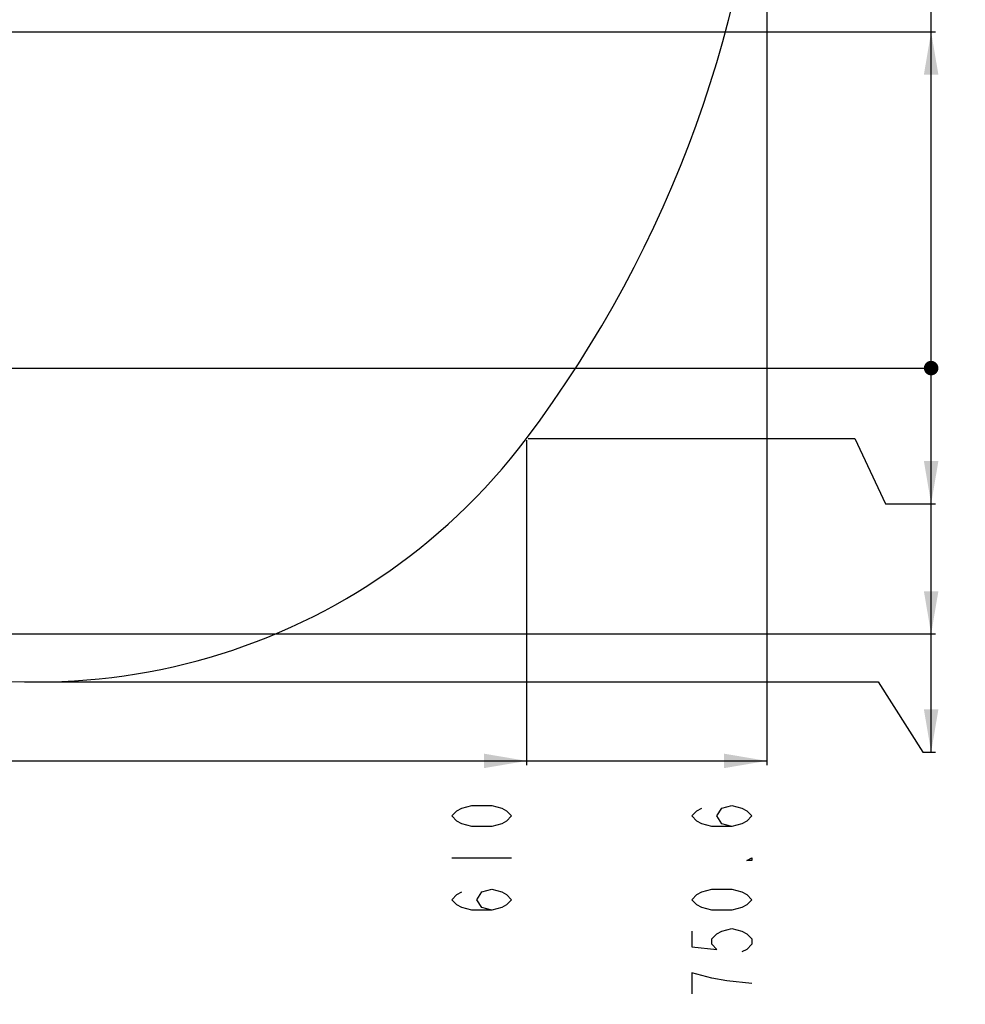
# Model space of a CAD drawing. Header units: millimetres. Extents: x 0 to 4205, y 0 to 2970.
# Tile 55 of 85: x 2580 to 3134, y 1260 to 1837. Entities that reach past the tile are written whole.
import ezdxf

# ---------------------------------------------------------------- set-up
doc = ezdxf.new("R2010")
doc.units = ezdxf.units.MM
doc.header["$LTSCALE"] = 231.275
doc.layers.get('0').update_dxf_attribs({"linetype": 'CONTINUOUS'})
doc.layers.add('14ALL_DIM', color=7, linetype='CONTINUOUS')
doc.layers.add('204101000011_DXF_DIMENSION', color=7, linetype='CONTINUOUS')
doc.styles.get("Standard").update_dxf_attribs({"font": 'txt', "width": 0.7})
doc.dimstyles.new('DIMSTYLE_3', dxfattribs={"dimtxt": 35, "dimasz": 25, "dimexe": 4, "dimexo": 0.2, "dimgap": 1.75, "dimtad": 0, "dimtih": 1, "dimtoh": 1, "dimdec": 1, "dimdsep": 46, "dimtxsty": 'Standard', "dimblk": '_FILLED', "dimblk1": '_FILLED', "dimblk2": '_FILLED', "dimcen": 0.09, "dimclrt": 5, "dimazin": 2, "dimtp": 0.01, "dimtm": 0.01, "dimtfac": 1, "dimtdec": 1, "dimtofl": 0, "dimtmove": 0, "dimatfit": 3, "dimldrblk": '_FILLED', "dimfxl": 0, "dimtolj": 1, "dimarcsym": 0})
doc.dimstyles.new('DIMSTYLE_4', dxfattribs={"dimtxt": 35, "dimasz": 25, "dimexe": 4, "dimexo": 0.2, "dimgap": 1.75, "dimtad": 0, "dimtih": 1, "dimtoh": 1, "dimdec": 1, "dimdsep": 46, "dimtxsty": 'Standard', "dimblk": '_FILLED', "dimblk1": '_FILLED', "dimblk2": '_FILLED', "dimcen": 0.09, "dimclrt": 5, "dimazin": 2, "dimtfac": 1, "dimtdec": 1, "dimtofl": 0, "dimtmove": 0, "dimatfit": 3, "dimldrblk": '_FILLED', "dimfxl": 0, "dimtolj": 1, "dimarcsym": 0})
doc.dimstyles.new('DIMSTYLE_7', dxfattribs={"dimtxt": 35, "dimasz": 25, "dimexe": 4, "dimexo": 0.2, "dimgap": 1.75, "dimtad": 0, "dimtih": 1, "dimtoh": 1, "dimdsep": 46, "dimtxsty": 'Standard', "dimblk": '_FILLED', "dimblk1": '_FILLED', "dimblk2": '_FILLED', "dimcen": 0.09, "dimclrt": 5, "dimazin": 2, "dimtp": 0.01, "dimtm": 0.01, "dimtfac": 1, "dimtofl": 0, "dimtmove": 0, "dimatfit": 3, "dimldrblk": '_FILLED', "dimfxl": 0, "dimtolj": 1, "dimarcsym": 0})

# ---------------------------------------------------------------- blocks, each defined once
blk = doc.blocks.new('*D8')
at = {"layer": '204101000011_DXF_DIMENSION', "color": 2, "linetype": 'Continuous'}
blk.add_line((2453.09, 1477.03), (3116.45, 1477.03), dxfattribs=at)
blk = doc.blocks.new('_FILLED')
at = {"color": 0, "linetype": 'ByBlock'}
blk.add_solid([(0, 0), (-1, 0.17), (-1, -0.17)], dxfattribs=at)
blk = doc.blocks.new('*D9')
at = {"layer": '204101000011_DXF_DIMENSION', "color": 2, "linetype": 'Continuous'}
blk.add_line((2362.04, 1632.65), (3116.45, 1632.65), dxfattribs=at)
blk = doc.blocks.new('*D10')
at = {"layer": '204101000011_DXF_DIMENSION', "color": 2, "linetype": 'Continuous'}
for p, q in [((2878.12, 1591.53), (3069.26, 1591.53)), ((3069.26, 1591.53), (3087.24, 1553.24)), ((3087.24, 1553.24), (3116.45, 1553.24))]:
    blk.add_line(p, q, dxfattribs=at)
blk = doc.blocks.new('*D11')
at = {"layer": '204101000011_DXF_DIMENSION', "color": 2, "linetype": 'Continuous'}
blk.add_line((3013.27, 2011.65), (3116.45, 2011.65), dxfattribs=at)
blk = doc.blocks.new('*D12')
at = {"layer": '204101000011_DXF_DIMENSION', "color": 2, "linetype": 'Continuous'}
blk.add_line((2315.05, 2236.88), (3116.45, 2236.88), dxfattribs=at)
blk = doc.blocks.new('*D13')
at = {"layer": '204101000011_DXF_DIMENSION', "color": 2, "linetype": 'Continuous'}
blk.add_line((2320.59, 2709.75), (3116.45, 2709.75), dxfattribs=at)
blk = doc.blocks.new('*D14')
at = {"layer": '204101000011_DXF_DIMENSION', "color": 2, "linetype": 'Continuous'}
for p, q in [((2592.13, 1448.94), (3083.03, 1448.94)), ((3083.03, 1448.94), (3109.03, 1407.87)), ((3109.03, 1407.87), (3116.45, 1407.87))]:
    blk.add_line(p, q, dxfattribs=at)
blk = doc.blocks.new('*D20')
at = {"layer": '204101000011_DXF_DIMENSION', "color": 2, "linetype": 'Continuous'}
blk.add_line((2538.79, 2067.71), (3116.45, 2067.71), dxfattribs=at)
blk = doc.blocks.new('*D21')
at = {"layer": '204101000011_DXF_DIMENSION', "color": 2, "linetype": 'Continuous'}
blk.add_line((2453.09, 1829.45), (3116.45, 1829.45), dxfattribs=at)
blk = doc.blocks.new('*D30')
at = {"layer": '204101000011_DXF_DIMENSION', "color": 2, "linetype": 'Continuous'}
blk.add_line((2877.12, 1590.53), (2877.12, 1400.18), dxfattribs=at)
blk = doc.blocks.new('*D31')
at = {"layer": '204101000011_DXF_DIMENSION', "color": 2, "linetype": 'Continuous'}
blk.add_line((3017.69, 2010.65), (3017.69, 1400.18), dxfattribs=at)

msp = doc.modelspace()

# ---------------------------------------------------------------- linework, layer by layer
at = {"color": 2, "linetype": 'Continuous'}
for centre, radius, start, end in [((2319.591, 2011.655), 698.098, 323.000331, 167.000331), ((2591.126, 1807.041), 358.1, 247.153808, 323.000331)]:
    msp.add_arc(centre, radius, start, end, dxfattribs=at)
at = {"layer": '14ALL_DIM', "color": 2, "linetype": 'Continuous'}
for p, q in [((3113.945, 1407.87), (3113.945, 2709.752)), ((1630.207, 1402.682), (3017.689, 1402.682))]:
    msp.add_line(p, q, dxfattribs=at)
at = {"layer": '14ALL_DIM', "color": 2, "linetype": 'Continuous', "const_width": 4.25}
msp.add_lwpolyline([(3111.82, 1632.655, 1), (3116.07, 1632.655, 1)], format="xyb", close=True, dxfattribs=at)
msp.add_lwpolyline([(3111.82, 1632.655, 1), (3116.07, 1632.655, 1)], format="xyb", close=True, dxfattribs=at)
msp.add_lwpolyline([(3111.82, 1632.655, 1), (3116.07, 1632.655, 1)], format="xyb", close=True, dxfattribs=at)
msp.add_lwpolyline([(3111.82, 1632.655, 1), (3116.07, 1632.655, 1)], format="xyb", close=True, dxfattribs=at)
msp.add_lwpolyline([(3111.82, 1632.655, 1), (3116.07, 1632.655, 1)], format="xyb", close=True, dxfattribs=at)
msp.add_lwpolyline([(3111.82, 1632.655, 1), (3116.07, 1632.655, 1)], format="xyb", close=True, dxfattribs=at)
msp.add_lwpolyline([(3111.82, 1632.655, 1), (3116.07, 1632.655, 1)], format="xyb", close=True, dxfattribs=at)
msp.add_lwpolyline([(3111.82, 1632.655, 1), (3116.07, 1632.655, 1)], format="xyb", close=True, dxfattribs=at)
at = {"layer": '14ALL_DIM', "color": 2, "linetype": 'Continuous'}
for points in [[(3113.945, 1829.448), (3118.195, 1804.448), (3109.695, 1804.448)], [(3113.945, 1553.245), (3109.695, 1578.245), (3118.195, 1578.245)], [(3113.945, 1477.033), (3109.695, 1502.033), (3118.195, 1502.033)], [(3113.945, 1407.87), (3109.695, 1432.87), (3118.195, 1432.87)], [(2877.119, 1402.682), (2852.119, 1398.432), (2852.119, 1406.932)], [(3017.689, 1402.682), (2992.689, 1398.432), (2992.689, 1406.932)]]:
    msp.add_solid(points, dxfattribs=at)
at = {"layer": '204101000011_DXF_DIMENSION', "color": 5, "linetype": 'Continuous'}
msp.add_line((2833.369, 1345.932), (2868.369, 1345.932), dxfattribs=at)
for points in [[(2868.369, 1370.431), (2865.452, 1367.369), (2862.536, 1365.838), (2856.702, 1364.307), (2845.035, 1364.307), (2839.202, 1365.838), (2836.286, 1367.369), (2833.369, 1370.431), (2836.286, 1373.494), (2839.202, 1375.025), (2845.035, 1376.556), (2856.702, 1376.556), (2862.536, 1375.025), (2865.452, 1373.494), (2868.369, 1370.431)], [(2997.272, 1364.307), (2991.439, 1365.838), (2988.522, 1370.431), (2991.439, 1375.025), (2997.272, 1376.556), (3003.105, 1375.025), (3006.022, 1373.494), (3008.939, 1370.431), (3006.022, 1367.369), (3003.105, 1365.838), (2997.272, 1364.307), (2985.605, 1364.307), (2979.772, 1365.838), (2976.855, 1367.369), (2973.939, 1370.431), (2976.855, 1373.494), (2979.772, 1375.025)], [(3008.939, 1345.932), (3008.939, 1344.4), (3006.022, 1344.4), (3008.939, 1345.932)], [(2856.702, 1315.307), (2850.869, 1316.838), (2847.952, 1321.432), (2850.869, 1326.025), (2856.702, 1327.556), (2862.536, 1326.025), (2865.452, 1324.494), (2868.369, 1321.432), (2865.452, 1318.369), (2862.536, 1316.838), (2856.702, 1315.307), (2845.035, 1315.307), (2839.202, 1316.838), (2836.286, 1318.369), (2833.369, 1321.432), (2836.286, 1324.494), (2839.202, 1326.025)], [(3008.939, 1321.432), (3006.022, 1318.369), (3003.105, 1316.838), (2997.272, 1315.307), (2985.605, 1315.307), (2979.772, 1316.838), (2976.855, 1318.369), (2973.939, 1321.432), (2976.855, 1324.494), (2979.772, 1326.025), (2985.605, 1327.556), (2997.272, 1327.556), (3003.105, 1326.025), (3006.022, 1324.494), (3008.939, 1321.432)], [(2973.939, 1303.056), (2973.939, 1293.869), (2988.522, 1292.338), (2985.605, 1295.4), (2985.605, 1298.463), (2988.522, 1301.525), (2991.439, 1303.056), (2997.272, 1304.588), (3003.105, 1303.056), (3006.022, 1301.525), (3008.939, 1298.463), (3008.939, 1295.4), (3006.022, 1292.338), (3003.105, 1290.806)], [(3008.939, 1272.432), (2994.355, 1273.963), (2985.605, 1275.494), (2979.772, 1277.025), (2973.939, 1278.557), (2973.939, 1266.307)]]:
    msp.add_lwpolyline(points, dxfattribs=at)

# ---------------------------------------------------------------- dimensions: what is measured, and where the dimension line sits
at = {"layer": '204101000011_DXF_DIMENSION', "color": 2, "linetype": 'Continuous'}
for feature_location, offset, dtype, origin, dimstyle, override, picture, middle in [((2320.591, 2709.752), (795.855, 0), 0, (2319.591, 1632.655), 'DIMSTYLE_3', {"dimgap": 8.750089, "dimtad": 1, "dimtih": 0, "dimtoh": 0}, '*D13', (3133.945, 2718.502)), ((2315.055, 2236.877), (801.391, 0), 0, (2314.055, 1632.655), 'DIMSTYLE_3', {"dimgap": 8.749919, "dimtad": 1, "dimtih": 0, "dimtoh": 0}, '*D12', (3133.945, 2245.627)), ((2538.795, 2067.713), (577.65, 0), 0, (2351.047, 1632.655), 'DIMSTYLE_3', {"dimgap": 8.750021, "dimtad": 1, "dimtih": 0, "dimtoh": 0}, '*D20', (3133.945, 2076.463)), ((3013.272, 2011.655), (103.173, 0), 0, (2319.591, 1632.655), 'DIMSTYLE_3', {"dimgap": 8.750046, "dimtad": 1, "dimtih": 0, "dimtoh": 0}, '*D11', (3133.945, 2020.405)), ((3017.689, 2010.655), (0, -610.473), 1, (2267.091, 2011.655), 'DIMSTYLE_7', {"dimgap": 8.749975, "dimtad": 1, "dimtih": 0, "dimtoh": 0}, '*D31', (3008.939, 1260.182)), ((2453.091, 1829.448), (663.355, 0), 0, (2361.041, 1632.655), 'DIMSTYLE_3', {"dimgap": 8.750062, "dimtad": 1, "dimtih": 0, "dimtoh": 0}, '*D21', (3133.945, 1838.198)), ((2362.040512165, 1632.654710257), (754.404847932, 0), 0, (2361.040512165, 1632.654710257), 'DIMSTYLE_4', {"dimgap": 8.750039, "dimtad": 1, "dimtih": 0, "dimtoh": 0}, '*D9', (3133.945360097, 1641.404710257)), ((2453.091, 1477.033), (663.355, 0), 0, (2361.041, 1632.655), 'DIMSTYLE_3', {"dimgap": 8.749968, "dimtad": 1, "dimtih": 0, "dimtoh": 0}, '*D8', (3133.945, 1485.783)), ((2592.126, 1448.941), (524.319, -41.07), 0, (2591.126, 1632.655), 'DIMSTYLE_3', {"dimgap": 8.749955, "dimtad": 1, "dimtih": 0, "dimtoh": 0}, '*D14', (3133.945, 1416.62)), ((2878.119, 1591.532), (238.327, -38.287), 0, (2877.119, 1632.655), 'DIMSTYLE_3', {"dimgap": 8.749949, "dimtad": 1, "dimtih": 0, "dimtoh": 0}, '*D10', (3133.945, 1561.995)), ((2877.119, 1590.532), (0, -190.351), 1, (2267.091, 1591.532), 'DIMSTYLE_3', {"dimgap": 8.750006, "dimtad": 1, "dimtih": 0, "dimtoh": 0}, '*D30', (2868.369, 1309.182))]:
    dim = msp.add_ordinate_dim(feature_location=feature_location, offset=offset, dtype=dtype, origin=origin, dimstyle=dimstyle, override=override, dxfattribs=at)
    dim.commit()
    dim.dimension.update_dxf_attribs({"geometry": picture, "text_midpoint": middle})

doc.saveas('drawing.dxf')
